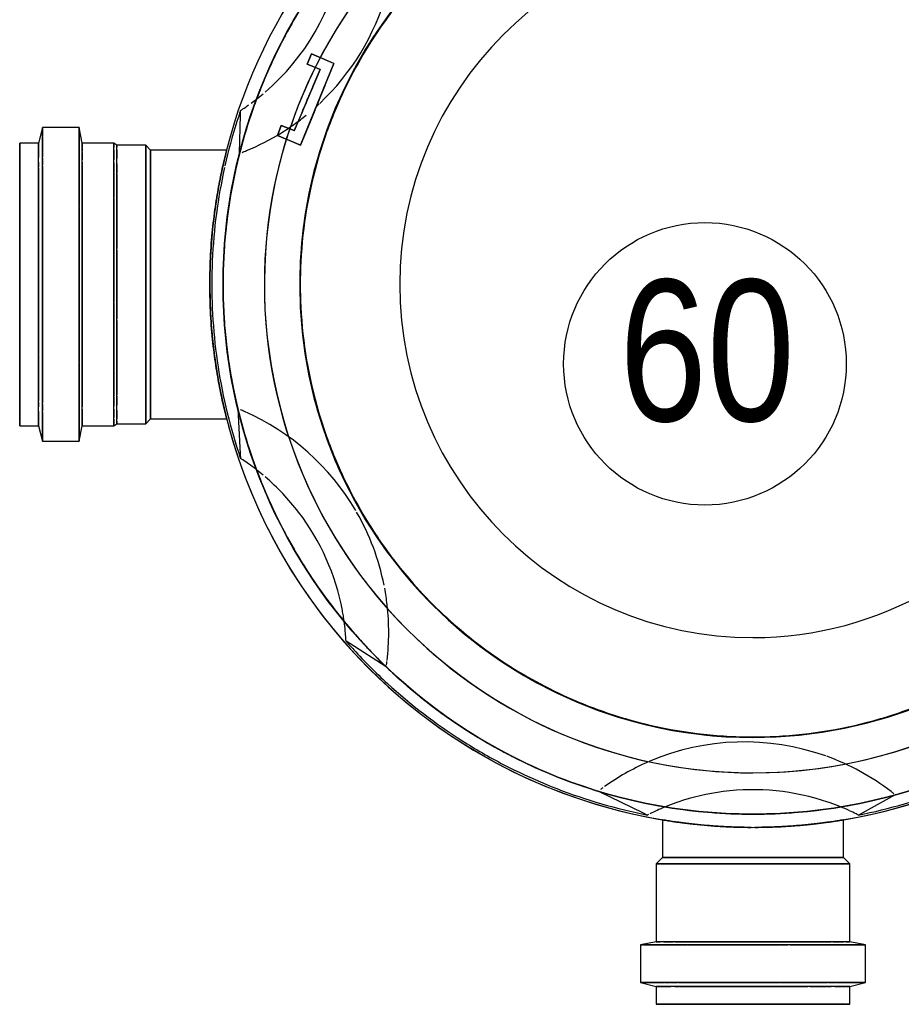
# Model space of a CAD drawing. Header units: millimetres. Extents: x -20654 to 2526, y -8238 to 977.
# Tile 126 of 219: x -10312.141 to -10311.892, y -4118.252 to -4117.973. Entities that reach past the tile are written whole.
import ezdxf

# ---------------------------------------------------------------- set-up
doc = ezdxf.new("R2010")
doc.units = ezdxf.units.MM
for name, color, linetype in [('P-PIPE-IDEN', 7, 'Continuous'), ('P-SANR-FIXT', 7, 'Continuous'), ('Simbolos_int', 8, 'Continuous')]:
    doc.layers.add(name, color=color, linetype=linetype)
doc.styles.add('Arial_6', font='arial.ttf', dxfattribs={"width": 0.8, "height": 0.03999999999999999})

# ---------------------------------------------------------------- blocks, each defined once
blk = doc.blocks.new('Caixa de Gordura - Caixas de Gordura e Inspecao - Esgoto - MEP - Tigre - Corpo - DN 100-2576065-6 PLANTA BAIXA ESGOTO')
at = {"layer": 'P-SANR-FIXT'}
for p, q in [((0.1444945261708, 0.04026577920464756), (0.1496844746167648, 0.03088820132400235)), ((0.1496844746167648, 0.03088820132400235), (0.1502511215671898, 0.02986434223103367)), ((0.1869772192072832, 0.03185871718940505), (0.1861639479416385, 0.02739379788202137)), ((0.1976536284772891, 0.03185871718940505), (0.1869772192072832, 0.03185871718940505)), ((0.1869772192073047, 0.02519043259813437), (0.1869772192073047, 0.03185871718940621)), ((0.1869772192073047, 0.03185871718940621), (0.1869772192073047, -0.03185871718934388)), ((0.1988499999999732, 0.02739379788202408), (0.1976536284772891, 0.03185871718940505)), ((0.1976536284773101, 0.02519043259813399), (0.1976536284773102, 0.03185871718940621)), ((0.1976536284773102, 0.03185871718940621), (0.1976536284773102, -0.03185871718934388)), ((0.1622959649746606, 0.02564932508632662), (0.1515964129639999, 0.02564932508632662)), ((0.1640404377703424, 0.02739379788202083), (0.1622959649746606, 0.02564932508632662)), ((0.162295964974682, 0.007926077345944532), (0.1622959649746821, 0.0256493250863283)), ((0.1622959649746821, 0.0256493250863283), (0.1622959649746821, -0.02564932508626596)), ((0.1861639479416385, 0.02739379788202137), (0.1640404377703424, 0.02739379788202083)), ((0.1640404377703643, 0.02626953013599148), (0.1640404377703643, 0.02739379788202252)), ((0.1640404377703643, 0.02739379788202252), (0.1640404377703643, -0.02739379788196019)), ((0.1640404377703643, 0.02497081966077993), (0.1640404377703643, 0.02605304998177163)), ((0.1861639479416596, 0.02626953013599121), (0.1861639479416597, 0.02739379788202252)), ((0.1861639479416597, 0.02739379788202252), (0.1861639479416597, -0.02739379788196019)), ((0.1861639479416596, 0.02257828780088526), (0.1861639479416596, 0.02558849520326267)), ((0.1869772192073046, 0.01047554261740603), (0.1869772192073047, 0.02519043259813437)), ((0.2038499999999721, 0.02739379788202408), (0.1988499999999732, 0.02739379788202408)), ((0.1988499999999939, 0.02684518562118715), (0.1988499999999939, 0.0273937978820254)), ((0.1988499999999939, 0.0273937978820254), (0.1988499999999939, -0.02739379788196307)), ((0.1988499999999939, 0.02626953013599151), (0.1988499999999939, 0.02680063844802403)), ((0.1988499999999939, 0.02522132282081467), (0.1988499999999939, 0.02609285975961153)), ((0.203849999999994, 0.0273937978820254), (0.203849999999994, 0.02626953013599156)), ((0.203849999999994, -0.02739379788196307), (0.203849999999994, 0.0273937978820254)), ((0.203849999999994, 0.02605304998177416), (0.203849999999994, 0.0230006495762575)), ((0.1640404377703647, 0.008603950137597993), (0.1640404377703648, 0.02498932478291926)), ((0.1640404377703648, 0.02498932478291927), (0.1640404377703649, 0.00860395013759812)), ((0.1640404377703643, 0.02216204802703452), (0.1640404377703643, 0.0245204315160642)), ((0.1976536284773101, 0.02336937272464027), (0.1976536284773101, 0.0250153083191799)), ((0.1976536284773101, 0.02136566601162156), (0.1976536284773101, 0.02317513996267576)), ((0.1988499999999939, 0.02320780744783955), (0.1988499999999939, 0.02504684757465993)), ((0.203849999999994, 0.008603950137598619), (0.203849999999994, 0.02498932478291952)), ((0.203849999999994, 0.02498932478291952), (0.2038499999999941, 0.008603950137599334)), ((0.1640404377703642, 0.00790351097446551), (0.1640404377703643, 0.02211005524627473)), ((0.1861639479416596, 0.008465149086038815), (0.1861639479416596, 0.02216204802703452)), ((0.1976536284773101, 0.007933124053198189), (0.1976536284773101, 0.02109347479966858)), ((0.1988499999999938, 0.02083848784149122), (0.1988499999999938, 0.02216204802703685)), ((0.1988499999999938, 0.01610167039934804), (0.1988499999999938, 0.02064607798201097)), ((0.203849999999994, 0.02216204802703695), (0.2038499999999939, 0.007903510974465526)), ((0.1988499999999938, 0.008519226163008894), (0.1988499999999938, 0.01553415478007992)), ((0.1861639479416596, 0.00790351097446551), (0.1861639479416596, 0.008465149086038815)), ((0.1869772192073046, 0.007933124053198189), (0.1869772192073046, 0.009844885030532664)), ((0.1988499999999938, 0.007903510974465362), (0.1988499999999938, 0.008465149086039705)), ((0.162295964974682, 0.007887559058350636), (0.162295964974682, 0.007926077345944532)), ((0.1622959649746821, -0.02564932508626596), (0.162295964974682, 0.007887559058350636)), ((0.1640404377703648, -0.02498932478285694), (0.1640404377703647, 0.007917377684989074)), ((0.1640404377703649, 0.007917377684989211), (0.1640404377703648, -0.02498932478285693)), ((0.1640404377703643, -0.02211005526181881), (0.1640404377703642, 0.007746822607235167)), ((0.1861639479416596, -0.02216204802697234), (0.1861639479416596, 0.00774682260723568)), ((0.1869772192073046, -0.0184882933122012), (0.1869772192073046, 0.007774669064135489)), ((0.1976536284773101, -0.02109347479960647), (0.1976536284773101, 0.007774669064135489)), ((0.1988499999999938, -0.02064607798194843), (0.1988499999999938, 0.007746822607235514)), ((0.203849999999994, -0.02499999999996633), (0.203849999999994, 0.007917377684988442)), ((0.2038499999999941, 0.0079173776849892), (0.2038499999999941, -0.007725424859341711)), ((0.2038499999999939, 0.007746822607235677), (0.203849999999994, -0.02216204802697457)), ((0.2038499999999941, -0.007725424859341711), (0.2038499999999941, -0.02022542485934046)), ((0.1869772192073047, -0.02519043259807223), (0.1869772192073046, -0.01872608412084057)), ((0.1640404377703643, -0.02605304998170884), (0.1640404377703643, -0.02216204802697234)), ((0.1976536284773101, -0.02317513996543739), (0.1976536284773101, -0.02136566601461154)), ((0.1988499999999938, -0.02216204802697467), (0.1988499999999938, -0.02083848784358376)), ((0.2038499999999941, -0.02022542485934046), (0.203849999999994, -0.02499999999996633)), ((0.1861639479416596, -0.02522132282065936), (0.1861639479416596, -0.02257828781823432)), ((0.1976536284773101, -0.02501530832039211), (0.1976536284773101, -0.02336937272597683)), ((0.1988499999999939, -0.02605304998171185), (0.1988499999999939, -0.02320780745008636)), ((0.203849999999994, -0.02300064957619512), (0.203849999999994, -0.02626953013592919)), ((0.1515964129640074, -0.0256493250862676), (0.1622959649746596, -0.0256493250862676)), ((0.1622959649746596, -0.0256493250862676), (0.1640404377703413, -0.02739379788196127)), ((0.1640404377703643, -0.02739379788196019), (0.1640404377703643, -0.02626953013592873)), ((0.1640404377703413, -0.02739379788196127), (0.1861639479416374, -0.02739379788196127)), ((0.1861639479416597, -0.02739379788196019), (0.1861639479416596, -0.02626953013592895)), ((0.1861639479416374, -0.02739379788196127), (0.1869772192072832, -0.03185871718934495)), ((0.1869772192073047, -0.03099903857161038), (0.1869772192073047, -0.02519043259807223)), ((0.1976536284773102, -0.03099903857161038), (0.1976536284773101, -0.02519043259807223)), ((0.197653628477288, -0.03185871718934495), (0.1988499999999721, -0.02739379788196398)), ((0.1988499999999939, -0.02739379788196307), (0.1988499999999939, -0.02626953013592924)), ((0.1988499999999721, -0.02739379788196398), (0.203849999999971, -0.02739379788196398)), ((0.203849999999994, -0.02626953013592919), (0.203849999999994, -0.02739379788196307)), ((0.1496596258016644, -0.03107692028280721), (0.1502511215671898, -0.02986431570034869)), ((0.1434782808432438, -0.04374907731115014), (0.1496596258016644, -0.03107692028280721)), ((0.1869772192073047, -0.03185871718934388), (0.1869772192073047, -0.03126525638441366)), ((0.1869772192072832, -0.03185871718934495), (0.197653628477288, -0.03185871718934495)), ((0.1976536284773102, -0.03185871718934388), (0.1976536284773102, -0.03122068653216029)), ((0.1082919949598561, -0.1037922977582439), (0.1016692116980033, -0.1141273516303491)), ((0.1016692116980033, -0.1141273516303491), (0.1009888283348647, -0.1151891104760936)), ((-0.06529440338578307, -0.1249705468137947), (-0.06284443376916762, -0.1191987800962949)), ((-0.06261620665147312, -0.1186611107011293), (-0.06389180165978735, -0.1216662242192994)), ((-0.06261620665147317, -0.1186611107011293), (-0.0561313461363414, -0.1212811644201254)), ((-0.03943661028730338, -0.1280262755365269), (-0.06261620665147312, -0.1186611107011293)), ((-0.06389180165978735, -0.1216662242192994), (-0.06529440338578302, -0.1249705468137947)), ((-0.06088476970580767, -0.1224814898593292), (-0.06238873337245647, -0.1262039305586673)), ((-0.06124311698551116, -0.1233684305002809), (-0.06088476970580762, -0.1224814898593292)), ((-0.05687076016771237, -0.1241853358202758), (-0.06088476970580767, -0.1224814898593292)), ((-0.06088476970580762, -0.1224814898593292), (-0.04353811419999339, -0.1298447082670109)), ((-0.05613134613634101, -0.1212811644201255), (-0.05628931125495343, -0.121217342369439)), ((-0.05628931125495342, -0.1212173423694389), (-0.05285325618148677, -0.1226055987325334)), ((-0.05566821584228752, -0.1214682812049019), (-0.05613134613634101, -0.1212811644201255)), ((-0.05566821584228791, -0.1214682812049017), (-0.04933543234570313, -0.124026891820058)), ((-0.05493148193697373, -0.1217659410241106), (-0.05566821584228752, -0.1214682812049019)), ((-0.04701747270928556, -0.124963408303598), (-0.05493148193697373, -0.1217659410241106)), ((-0.05285325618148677, -0.1226055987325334), (-0.05165339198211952, -0.1230903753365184)), ((-0.06238873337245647, -0.1262039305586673), (-0.06529440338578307, -0.1249705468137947)), ((-0.06529440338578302, -0.1249705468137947), (-0.06238873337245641, -0.1262039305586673)), ((-0.06238873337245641, -0.1262039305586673), (-0.06124311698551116, -0.1233684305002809)), ((-0.05452281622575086, -0.1251819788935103), (-0.05687076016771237, -0.1241853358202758)), ((-0.04871885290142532, -0.1276456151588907), (-0.05442713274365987, -0.1252225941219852)), ((-0.05165339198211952, -0.1230903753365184), (-0.04933543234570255, -0.1240268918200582)), ((-0.04933543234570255, -0.1240268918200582), (-0.04763856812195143, -0.1247124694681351)), ((-0.04924880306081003, -0.1240618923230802), (-0.04763856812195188, -0.1247124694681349)), ((-0.04763856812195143, -0.1247124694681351), (-0.04717543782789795, -0.1248995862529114)), ((-0.0471754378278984, -0.1248995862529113), (-0.03943661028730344, -0.1280262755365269)), ((-0.04717543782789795, -0.1248995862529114), (-0.04701747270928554, -0.124963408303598)), ((-0.04353811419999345, -0.1298447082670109), (-0.04871885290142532, -0.1276456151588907)), ((-0.03943661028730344, -0.1280262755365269), (-0.04220217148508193, -0.1345415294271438)), ((-0.04059459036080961, -0.1307543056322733), (-0.03943661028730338, -0.1280262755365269)), ((-0.04502120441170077, -0.1335154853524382), (-0.04355447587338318, -0.1298852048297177)), ((-0.04355447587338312, -0.1298852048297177), (-0.0450212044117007, -0.1335154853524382)), ((-0.04220217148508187, -0.1345415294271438), (-0.04059459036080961, -0.1307543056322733)), ((-0.04220217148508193, -0.1345415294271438), (-0.04502120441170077, -0.1335154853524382)), ((-0.0450212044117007, -0.1335154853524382), (-0.04220217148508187, -0.1345415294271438)), ((-0.04807729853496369, -0.1450808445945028), (-0.04926229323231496, -0.1450534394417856)), ((-0.03712084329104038, -0.1453342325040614), (-0.04807729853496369, -0.1450808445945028)), ((0.03518718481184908, -0.145814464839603), (0.04797548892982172, -0.14512301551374)), ((0.04797548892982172, -0.14512301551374), (0.04926229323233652, -0.1450534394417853)), ((-0.03804260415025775, -0.1489702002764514), (-0.03804260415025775, -0.1704864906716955)), ((0.03804260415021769, -0.1704864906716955), (0.03804260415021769, -0.1489702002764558)), ((-0.03804260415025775, -0.1704864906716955), (-0.03943851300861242, -0.1718823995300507)), ((-0.03943851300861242, -0.1718823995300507), (-0.03943851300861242, -0.1801016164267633)), ((-0.03943851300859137, -0.1718823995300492), (-0.038713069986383, -0.1718823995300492)), ((0.03943851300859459, -0.1718823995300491), (-0.03943851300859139, -0.1718823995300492)), ((-0.038713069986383, -0.1718823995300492), (-0.01020743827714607, -0.1718823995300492)), ((-0.03804260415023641, -0.1704864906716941), (0.0380426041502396, -0.170486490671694)), ((0.0380426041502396, -0.170486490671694), (-0.03804260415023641, -0.1704864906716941)), ((-0.03749999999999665, -0.1718823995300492), (0.03749999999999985, -0.1718823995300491)), ((0.03749999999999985, -0.1718823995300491), (-0.03749999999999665, -0.1718823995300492)), ((-0.009716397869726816, -0.1718823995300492), (0.009716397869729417, -0.1718823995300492)), ((0.01020743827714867, -0.1718823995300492), (0.03871306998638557, -0.1718823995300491)), ((0.03943851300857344, -0.1718823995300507), (0.03804260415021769, -0.1704864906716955)), ((0.03871306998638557, -0.1718823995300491), (0.03943851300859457, -0.1718823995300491)), ((0.03943851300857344, -0.1801016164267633), (0.03943851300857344, -0.1718823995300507)), ((-0.03943851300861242, -0.1801016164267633), (-0.0400000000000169, -0.1808892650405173)), ((-0.0400000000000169, -0.1808892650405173), (-0.0400000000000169, -0.1898685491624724)), ((-0.03999999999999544, -0.1808892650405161), (-0.03881264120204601, -0.1808892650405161)), ((0.03999999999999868, -0.180889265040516), (-0.03999999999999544, -0.1808892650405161)), ((-0.03943851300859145, -0.1801016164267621), (-0.03884888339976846, -0.1801016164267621)), ((0.03943851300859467, -0.180101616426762), (-0.03943851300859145, -0.1801016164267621)), ((-0.038139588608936, -0.1808892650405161), (-0.03529997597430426, -0.1808892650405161)), ((-0.03809467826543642, -0.1801016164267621), (-0.03709762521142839, -0.1801016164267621)), ((-0.03709762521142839, -0.1801016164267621), (-0.03566556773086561, -0.1801016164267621)), ((-0.03443364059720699, -0.1808892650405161), (-0.03173413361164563, -0.1808892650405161)), ((-0.03415475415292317, -0.1801016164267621), (-0.03158971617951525, -0.1801016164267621)), ((-0.03152584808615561, -0.1808892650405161), (-0.02459900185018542, -0.1808892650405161)), ((-0.03128867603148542, -0.1801016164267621), (-0.01020743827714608, -0.180101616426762)), ((-0.02435045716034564, -0.1808892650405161), (0.004873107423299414, -0.1808892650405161)), ((-0.00971639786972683, -0.180101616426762), (0.009716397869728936, -0.180101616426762)), ((0.005221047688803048, -0.1808892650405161), (0.02435045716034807, -0.180889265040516)), ((0.01020743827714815, -0.180101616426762), (0.03128867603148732, -0.180101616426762)), ((0.02459900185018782, -0.180889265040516), (0.03152584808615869, -0.180889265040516)), ((0.03158971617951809, -0.180101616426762), (0.03415475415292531, -0.180101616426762)), ((0.03173413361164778, -0.180889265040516), (0.03443364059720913, -0.180889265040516)), ((0.03529897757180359, -0.180889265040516), (0.03764228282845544, -0.180889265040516)), ((0.03566474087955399, -0.180101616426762), (0.03809467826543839, -0.180101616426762)), ((0.03813894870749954, -0.180889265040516), (0.03881264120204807, -0.180889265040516)), ((0.03871306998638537, -0.180101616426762), (0.03943851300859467, -0.180101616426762)), ((0.03881264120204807, -0.180889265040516), (0.03940197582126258, -0.180889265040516)), ((0.03940197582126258, -0.180889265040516), (0.03999999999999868, -0.180889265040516)), ((0.03999999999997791, -0.1808892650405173), (0.03943851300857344, -0.1801016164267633)), ((0.03999999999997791, -0.1898685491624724), (0.03999999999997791, -0.1808892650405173)), ((-0.0400000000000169, -0.1898685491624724), (-0.04440701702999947, -0.1906860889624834)), ((-0.04440701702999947, -0.1906860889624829), (-0.04440701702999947, -0.2011108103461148)), ((-0.04440701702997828, -0.1906860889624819), (-0.03775449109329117, -0.1906860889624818)), ((0.04440701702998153, -0.1906860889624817), (-0.04440701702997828, -0.1906860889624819)), ((-0.03999999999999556, -0.189868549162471), (-0.03881264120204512, -0.189868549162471)), ((0.03999999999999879, -0.189868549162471), (-0.03999999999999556, -0.189868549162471)), ((-0.03863703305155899, -0.189868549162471), (-0.03776422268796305, -0.189868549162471)), ((-0.03775449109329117, -0.1906860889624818), (-0.03458468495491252, -0.1906860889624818)), ((-0.03732305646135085, -0.189868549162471), (-0.0353009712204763, -0.189868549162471)), ((-0.03464101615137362, -0.189868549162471), (-0.03396452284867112, -0.189868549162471)), ((-0.03447356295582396, -0.1906860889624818), (-0.02220350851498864, -0.1906860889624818)), ((-0.03382695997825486, -0.189868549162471), (-0.01999999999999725, -0.189868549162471)), ((-0.0220140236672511, -0.1906860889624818), (0.02201402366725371, -0.1906860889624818)), ((-0.01999999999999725, -0.189868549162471), (0.00485480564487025, -0.189868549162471)), ((0.004873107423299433, -0.189868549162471), (0.03464101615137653, -0.189868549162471)), ((0.02220350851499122, -0.1906860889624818), (0.0377544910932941, -0.1906860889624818)), ((0.03529897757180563, -0.189868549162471), (0.03863703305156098, -0.189868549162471)), ((0.0377544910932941, -0.1906860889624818), (0.04440701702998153, -0.1906860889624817)), ((0.03881264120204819, -0.189868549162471), (0.03999999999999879, -0.189868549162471)), ((0.0444070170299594, -0.1906860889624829), (0.03999999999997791, -0.1898685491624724)), ((0.0444070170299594, -0.2011108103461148), (0.0444070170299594, -0.1906860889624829)), ((-0.04440701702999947, -0.2011108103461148), (-0.0400000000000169, -0.2022096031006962)), ((-0.0444070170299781, -0.2011108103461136), (-0.04204697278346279, -0.2011108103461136)), ((0.04440701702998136, -0.2011108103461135), (-0.0444070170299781, -0.2011108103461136)), ((-0.04192491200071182, -0.2011108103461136), (-0.03775449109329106, -0.2011108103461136)), ((-0.0400000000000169, -0.2022096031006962), (-0.0400000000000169, -0.2075500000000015)), ((-0.03999999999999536, -0.2022096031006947), (-0.03881264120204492, -0.2022096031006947)), ((0.03999999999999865, -0.2022096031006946), (-0.03999999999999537, -0.2022096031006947)), ((-0.03863703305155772, -0.2022096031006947), (-0.0359695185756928, -0.2022096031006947)), ((-0.03775449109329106, -0.2011108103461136), (-0.03612380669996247, -0.2011108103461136)), ((-0.03574265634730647, -0.2011108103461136), (-0.03391628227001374, -0.2011108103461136)), ((-0.03464101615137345, -0.2022096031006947), (-0.0332914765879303, -0.2022096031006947)), ((-0.03349391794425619, -0.2011108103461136), (-0.01149338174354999, -0.2011108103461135)), ((-0.03299021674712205, -0.2022096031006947), (-0.01999999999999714, -0.2022096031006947)), ((-0.01979794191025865, -0.2022096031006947), (0.01979794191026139, -0.2022096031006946)), ((-0.01145872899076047, -0.2011108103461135), (0.01145872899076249, -0.2011108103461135)), ((0.01149338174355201, -0.2011108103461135), (0.03349391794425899, -0.2011108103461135)), ((0.01999999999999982, -0.2022096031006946), (0.03299021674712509, -0.2022096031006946)), ((0.03329147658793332, -0.2022096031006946), (0.03464101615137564, -0.2022096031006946)), ((0.03391628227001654, -0.2011108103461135), (0.03574116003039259, -0.2011108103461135)), ((0.03596639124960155, -0.2022096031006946), (0.03863703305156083, -0.2022096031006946)), ((0.03612234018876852, -0.2011108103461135), (0.03775449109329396, -0.2011108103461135)), ((0.03775449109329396, -0.2011108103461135), (0.04440701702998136, -0.2011108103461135)), ((0.03881264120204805, -0.2022096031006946), (0.03999999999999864, -0.2022096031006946)), ((0.03999999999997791, -0.2022096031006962), (0.0444070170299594, -0.2011108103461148)), ((0.03999999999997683, -0.2075500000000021), (0.03999999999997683, -0.2022096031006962)), ((-0.03999999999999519, -0.2075500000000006), (-0.03881264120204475, -0.2075500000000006)), ((0.03999999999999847, -0.2075500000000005), (-0.03999999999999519, -0.2075500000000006)), ((-0.03863703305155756, -0.2075500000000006), (-0.035302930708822, -0.2075500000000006)), ((-0.03749343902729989, -0.2075500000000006), (0.03749343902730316, -0.2075500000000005)), ((-0.03247595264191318, -0.2075500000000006), (-0.03749343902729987, -0.2075500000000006)), ((-0.0346410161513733, -0.2075500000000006), (0.03464101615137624, -0.2075500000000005)), ((0.03749343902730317, -0.2075500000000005), (-0.03247595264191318, -0.2075500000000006)), ((0.03529897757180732, -0.2075500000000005), (0.03863703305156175, -0.2075500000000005)), ((0.03881264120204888, -0.2075500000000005), (0.03999999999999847, -0.2075500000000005))]:
    blk.add_line(p, q, dxfattribs=at)
at = {"layer": 'P-SANR-FIXT', "flags": 128}
for points in [[(-0.05739803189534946, -0.1239615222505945), (-0.05726427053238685, -0.124018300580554), (-0.05687076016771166, -0.124185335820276), (-0.05624037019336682, -0.1244529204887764), (-0.05540973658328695, -0.1248055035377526), (-0.05442713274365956, -0.1252225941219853), (-0.05334966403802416, -0.1256799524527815), (-0.05223994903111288, -0.1261509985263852), (-0.05116248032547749, -0.1266083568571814), (-0.05017987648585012, -0.127025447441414), (-0.04934924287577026, -0.1273780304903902), (-0.04871885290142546, -0.1276456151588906), (-0.04832534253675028, -0.1278126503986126), (-0.04819158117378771, -0.1278694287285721)], [(-0.04819158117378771, -0.1278694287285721), (-0.04832534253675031, -0.1278126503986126), (-0.0487188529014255, -0.1276456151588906), (-0.04934924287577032, -0.1273780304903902), (-0.05017987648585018, -0.127025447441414), (-0.05116248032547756, -0.1266083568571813), (-0.05223994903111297, -0.1261509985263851), (-0.05334966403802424, -0.1256799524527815), (-0.05442713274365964, -0.1252225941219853), (-0.05540973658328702, -0.1248055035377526), (-0.05624037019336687, -0.1244529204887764), (-0.05687076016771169, -0.124185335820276), (-0.05726427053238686, -0.124018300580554), (-0.05739803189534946, -0.1239615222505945)]]:
    blk.add_lwpolyline(points, dxfattribs=at)
at = {"layer": 'P-SANR-FIXT'}
for centre, radius, start, end in [((9.762007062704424e-15, 1.326534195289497e-08), 0.1537509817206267, 89.9999999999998, 269.9999999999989), ((9.762007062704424e-15, 1.326534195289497e-08), 0.1537509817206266, 90.00000000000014, 180), ((9.762007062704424e-15, 1.326534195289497e-08), 0.1537509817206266, 269.9999999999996, 89.9999999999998), ((9.762007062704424e-15, 1.326534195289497e-08), 0.1537509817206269, 15.00000000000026, 90.00000000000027), ((9.762007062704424e-15, 1.326534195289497e-08), 0.1500000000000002, 90.0000000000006, 270.0000000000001), ((9.762007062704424e-15, 1.326534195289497e-08), 0.1500000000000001, 270.0000000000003, 90.00000000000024), ((8.93365381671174e-15, 1.326534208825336e-08), 0.1383023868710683, 359.9999999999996, 179.9999999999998), ((8.93365381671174e-15, 1.326534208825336e-08), 0.1383023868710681, 72.75822785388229, 180.0000000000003), ((8.93365381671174e-15, 1.326534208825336e-08), 0.1283023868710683, 4.198332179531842e-13, 180.0000000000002), ((8.93365381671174e-15, 1.326534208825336e-08), 0.1283023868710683, 4.198332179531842e-13, 180.0000000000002), ((8.93365381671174e-15, 1.326534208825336e-08), 0.1383023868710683, 3.829777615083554e-13, 49.09090909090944), ((0, 0), 0.09999999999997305, 359.9999999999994, 179.9999999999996), ((0, 0), 0.1281315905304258, 16.35793584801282, 22.95141104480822), ((9.762007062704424e-15, 1.326534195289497e-08), 0.15, 13.52469123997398, 18.62679232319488), ((1.028545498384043e-14, 1.326534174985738e-08), 0.1531903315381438, 12.47021011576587, 17.52435774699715), ((0.197886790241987, -0.002393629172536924), 0.0683414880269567, 142.6159377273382, 160.1030148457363), ((0.197886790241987, -0.002393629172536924), 0.06834148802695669, 141.7661109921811, 142.6159377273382), ((8.93365381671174e-15, 1.326534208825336e-08), 0.1499999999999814, 15.7068104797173, 16.13985257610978), ((8.93365381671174e-15, 1.326534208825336e-08), 0.1499999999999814, 15.7068104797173, 16.13985257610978), ((8.93365381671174e-15, 1.326534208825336e-08), 0.1499999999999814, 3.82977761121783e-13, 15.7068104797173), ((8.93365381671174e-15, 1.326534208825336e-08), 0.1499999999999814, 3.82977761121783e-13, 15.7068104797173), ((9.762007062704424e-15, 1.326534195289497e-08), 0.1537509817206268, 0.1852403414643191, 15.00000000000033), ((0, 0), 0.1281315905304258, 2.889962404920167, 16.35793584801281), ((9.762007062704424e-15, 1.326534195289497e-08), 0.15, 12.48159965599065, 13.52469123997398), ((9.762007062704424e-15, 1.326534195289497e-08), 0.15, 9.517868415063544, 12.48159965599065), ((1.028545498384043e-14, 1.326534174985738e-08), 0.1531903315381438, 11.24175463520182, 12.47021011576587), ((0.2088242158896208, 1.326534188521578e-08), 0.06574713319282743, 153.6642066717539, 155.4104915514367), ((0.2088242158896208, 1.326534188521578e-08), 0.06574713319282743, 152.9845895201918, 153.6642066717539), ((0.2088242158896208, 1.326534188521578e-08), 0.06574713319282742, 155.5368719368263, 157.8363935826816), ((0.2088242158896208, 1.326534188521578e-08), 0.06574713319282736, 157.8363935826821, 160.5806600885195), ((9.762007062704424e-15, 1.326534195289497e-08), 0.15, 0.01481935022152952, 9.517868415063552), ((0.197886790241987, -0.002393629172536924), 0.06834148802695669, 160.3413950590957, 203.2248533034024), ((0.2088242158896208, 1.326534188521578e-08), 0.0657471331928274, 161.1660597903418, 187.3878688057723), ((0.2088242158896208, 1.326534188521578e-08), 0.06574713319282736, 160.5806600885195, 161.1660597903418), ((0, 0), 0.1281315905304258, 1.851277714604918e-13, 2.889962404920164), ((9.762007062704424e-15, 1.326534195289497e-08), 0.1537509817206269, 179.9999999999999, 269.9999999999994), ((8.93365381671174e-15, 1.326534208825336e-08), 0.1383023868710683, 179.9999999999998, 359.9999999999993), ((8.93365381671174e-15, 1.326534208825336e-08), 0.1383023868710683, 179.9999999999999, 242.2728714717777), ((8.93365381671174e-15, 1.326534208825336e-08), 0.1283023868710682, 180.0000000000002, 1.526666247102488e-13), ((8.93365381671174e-15, 1.326534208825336e-08), 0.1283023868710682, 179.9999999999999, 305.9999999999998), ((0, 0), 0.09999999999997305, 179.9999999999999, 359.9999999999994), ((8.93365381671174e-15, 1.326534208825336e-08), 0.1383023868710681, 252.7582278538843, 1.081388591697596e-13), ((8.93365381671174e-15, 1.326534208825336e-08), 0.1283023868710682, 305.9999999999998, 1.590277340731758e-13), ((0, 0), 0.1281315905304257, 357.1101086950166, 2.226388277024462e-13), ((8.93365381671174e-15, 1.326534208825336e-08), 0.1499999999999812, 344.2931895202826, 1.081388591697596e-13), ((8.93365381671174e-15, 1.326534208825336e-08), 0.1499999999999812, 344.2931895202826, 1.081388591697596e-13), ((9.762007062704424e-15, 1.326534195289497e-08), 0.15, 350.482131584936, 359.9999999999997), ((9.762007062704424e-15, 1.326534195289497e-08), 0.1537509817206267, 314.9999999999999, 359.8147006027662), ((0, 0), 0.1281315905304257, 343.6420561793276, 357.1101086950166), ((0.2088242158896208, 1.326534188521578e-08), 0.06574713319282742, 187.3878688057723, 198.8348727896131), ((0.2088242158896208, 1.326534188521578e-08), 0.0657471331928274, 198.8348727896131, 199.4200969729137), ((0.2088242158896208, 1.326534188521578e-08), 0.06574713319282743, 199.4200969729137, 202.1636064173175), ((9.762007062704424e-15, 1.326534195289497e-08), 0.1500000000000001, 347.5184003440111, 350.482131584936), ((0.2088242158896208, 1.326534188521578e-08), 0.06574713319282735, 202.3849939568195, 206.3357933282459), ((0.197886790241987, -0.002393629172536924), 0.06834148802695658, 203.7760690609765, 215.4145314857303), ((1.028545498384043e-14, 1.326534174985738e-08), 0.1531903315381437, 347.5286609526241, 348.7582453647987), ((0.2088242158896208, 1.326534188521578e-08), 0.06574713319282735, 206.7634086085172, 207.0154104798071), ((9.762007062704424e-15, 1.326534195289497e-08), 0.15, 346.4753087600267, 347.5184003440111), ((1.028545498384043e-14, 1.326534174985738e-08), 0.1531903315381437, 342.4737069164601, 347.5286609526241), ((0, 0), 0.1281315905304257, 337.048657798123, 343.6420561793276), ((9.762007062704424e-15, 1.326534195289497e-08), 0.1500000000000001, 341.3732076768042, 346.4753087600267), ((8.93365381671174e-15, 1.326534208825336e-08), 0.1499999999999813, 339.0853216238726, 344.2931895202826), ((8.93365381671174e-15, 1.326534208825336e-08), 0.1499999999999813, 339.0853216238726, 344.2931895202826), ((1.028545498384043e-14, 1.326534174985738e-08), 0.1499999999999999, 339.8717211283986, 343.0425998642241), ((0.197886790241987, -0.002393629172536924), 0.06834148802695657, 215.9612397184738, 216.6006993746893), ((1.028545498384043e-14, 1.326534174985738e-08), 0.1531903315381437, 332.5253841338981, 342.4737069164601), ((0, 0), 0.1281315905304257, 326.9652935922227, 337.048657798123), ((9.762007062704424e-15, 1.326534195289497e-08), 0.1500000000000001, 333.2600706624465, 340.8102398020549), ((9.762007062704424e-15, 1.326534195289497e-08), 0.1500000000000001, 340.8102398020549, 341.3732076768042), ((1.028545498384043e-14, 1.326534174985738e-08), 0.1499999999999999, 333.3082200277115, 339.8717211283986), ((8.93365381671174e-15, 1.326534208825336e-08), 0.1499999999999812, 328.5774838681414, 339.0853216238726), ((8.93365381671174e-15, 1.326534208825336e-08), 0.1499999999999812, 328.5774838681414, 339.0853216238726), ((9.762007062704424e-15, 1.326534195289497e-08), 0.1500000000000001, 330.8510520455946, 333.0934305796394), ((1.028545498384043e-14, 1.326534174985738e-08), 0.1499999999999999, 332.0765016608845, 333.2844854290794), ((0, 0), 0.1281315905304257, 319.8402498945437, 326.9652935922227), ((1.028545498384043e-14, 1.326534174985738e-08), 0.1531903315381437, 327.4710610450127, 332.5253841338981), ((1.028545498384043e-14, 1.326534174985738e-08), 0.1499999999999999, 329.8269755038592, 332.0765016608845), ((9.762007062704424e-15, 1.326534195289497e-08), 0.1500000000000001, 326.9065694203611, 330.8510520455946), ((1.028545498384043e-14, 1.326534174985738e-08), 0.1499999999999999, 328.3020159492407, 329.6290163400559), ((8.93365381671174e-15, 1.326534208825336e-08), 0.1499999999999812, 322.353886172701, 328.5774838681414), ((8.93365381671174e-15, 1.326534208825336e-08), 0.1499999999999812, 322.353886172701, 328.5774838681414), ((1.028545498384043e-14, 1.326534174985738e-08), 0.1499999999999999, 326.333839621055, 328.3020159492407), ((0, 0), 0.1281315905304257, 310.1597501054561, 319.8402498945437), ((1.028545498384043e-14, 1.326534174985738e-08), 0.1531903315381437, 317.5243577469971, 327.4710610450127), ((1.028545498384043e-14, 1.326534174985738e-08), 0.1499999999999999, 323.8811494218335, 326.333839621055), ((9.762007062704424e-15, 1.326534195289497e-08), 0.1500000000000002, 325.491754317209, 326.9065694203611), ((9.762007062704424e-15, 1.326534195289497e-08), 0.1500000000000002, 318.6267923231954, 325.491754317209), ((1.028545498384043e-14, 1.326534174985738e-08), 0.1499999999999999, 319.7695079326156, 323.8811494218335), ((8.93365381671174e-15, 1.326534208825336e-08), 0.1499999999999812, 312.8506729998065, 322.353886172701), ((8.93365381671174e-15, 1.326534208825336e-08), 0.1499999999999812, 312.8506729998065, 322.353886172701), ((1.028545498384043e-14, 1.326534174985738e-08), 0.1499999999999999, 316.2154328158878, 319.7695079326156), ((0, 0), 0.1281315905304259, 229.8402498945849, 236.9652793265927), ((0, 0), 0.1281315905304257, 303.0347206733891, 310.1597501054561), ((9.762007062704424e-15, 1.326534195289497e-08), 0.1500000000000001, 314.0102981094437, 318.6267923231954), ((0.09854445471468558, -0.1714350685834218), 0.0683414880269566, 83.3218416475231, 96.49254497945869), ((-0.1010644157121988, -0.1694543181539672), 0.06834148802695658, 43.24469046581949, 74.23876005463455), ((0.09854445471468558, -0.1714350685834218), 0.06834148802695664, 101.2689064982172, 119.8911859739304), ((0.09854445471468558, -0.1714350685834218), 0.06834148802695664, 96.6072331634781, 100.5435172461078), ((1.028545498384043e-14, 1.326534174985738e-08), 0.1531903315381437, 312.4702101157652, 317.5243577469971), ((0.09854445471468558, -0.1714350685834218), 0.06834148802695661, 82.21274045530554, 83.06595237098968), ((0, 0), 0.1281315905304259, 236.9652793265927, 247.048690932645), ((9.762007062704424e-15, 1.326534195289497e-08), 0.1537509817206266, 270, 315.0000000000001), ((0, 0), 0.1281315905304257, 292.9513090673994, 303.0347206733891), ((9.762007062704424e-15, 1.326534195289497e-08), 0.1500000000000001, 312.4815996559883, 314.0102981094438), ((8.93365381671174e-15, 1.326534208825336e-08), 0.1499999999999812, 306.2204961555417, 312.8506729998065), ((9.762007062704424e-15, 1.326534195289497e-08), 0.1500000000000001, 310.2895245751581, 312.4815996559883), ((8.93365381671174e-15, 1.326534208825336e-08), 0.1499999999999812, 310.9090909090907, 312.8506729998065), ((0.09854445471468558, -0.1714350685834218), 0.06834148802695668, 120.308945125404, 156.2886654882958), ((8.93365381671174e-15, 1.326534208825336e-08), 0.1499999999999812, 306.2204961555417, 310.9090909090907), ((1.028545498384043e-14, 1.326534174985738e-08), 0.1531903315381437, 311.2417546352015, 312.4702101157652), ((-0.1044121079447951, -0.180847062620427), 0.0657471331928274, 40.58066008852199, 79.42009697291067), ((0.1044121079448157, -0.1808470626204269), 0.06574713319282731, 100.5806600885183, 127.3878688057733), ((9.762007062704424e-15, 1.326534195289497e-08), 0.1500000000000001, 300.008765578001, 309.5178684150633), ((0.1044121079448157, -0.1808470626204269), 0.06574713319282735, 99.21530244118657, 100.5806600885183), ((0.1044121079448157, -0.1808470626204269), 0.06574713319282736, 97.83639358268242, 99.21530244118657), ((9.762007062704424e-15, 1.326534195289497e-08), 0.1500000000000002, 309.5178684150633, 310.2895245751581), ((0.1044121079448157, -0.1808470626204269), 0.06574713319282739, 95.53687193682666, 97.83639358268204), ((0.1044121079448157, -0.1808470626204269), 0.06574713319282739, 93.66420667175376, 95.41049155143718), ((0.1044121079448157, -0.1808470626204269), 0.0657471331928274, 92.98458952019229, 93.66420667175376), ((0, 0), 0.1281315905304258, 247.048690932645, 253.6420349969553), ((0, 0), 0.1281315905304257, 286.3579650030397, 292.9513090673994), ((8.93365381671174e-15, 1.326534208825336e-08), 0.1499999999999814, 233.7795038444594, 242.8907422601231), ((8.93365381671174e-15, 1.326534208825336e-08), 0.1499999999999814, 233.7795038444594, 242.8907422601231), ((8.93365381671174e-15, 1.326534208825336e-08), 0.1383023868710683, 242.2728714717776, 243.3014039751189), ((8.93365381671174e-15, 1.326534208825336e-08), 0.1499999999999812, 297.1092577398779, 306.2204961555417), ((8.93365381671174e-15, 1.326534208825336e-08), 0.1499999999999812, 297.1092577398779, 306.2204961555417), ((8.93365381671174e-15, 1.326534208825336e-08), 0.1383023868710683, 243.5816715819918, 251.4829767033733), ((-0.1010644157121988, -0.1694543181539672), 0.06834148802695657, 42.15043607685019, 43.11288847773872), ((0, 0), 0.1281315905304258, 253.6420349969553, 267.1102975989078), ((0, 0), 0.1281315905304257, 272.8897024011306, 286.3579650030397), ((-0.1010644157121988, -0.1694543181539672), 0.06834148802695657, 37.22814977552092, 38.99826516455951), ((-0.1010644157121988, -0.1694543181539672), 0.06834148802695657, 33.17906708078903, 37.22814977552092), ((0, 0), 0.1281315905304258, 267.1102975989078, 272.8897024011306), ((9.762007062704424e-15, 1.326534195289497e-08), 0.1499999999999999, 240.0186377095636, 243.9867642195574), ((0.1044121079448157, -0.1808470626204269), 0.06574713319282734, 127.3878688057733, 139.4200969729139), ((9.762007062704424e-15, 1.326534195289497e-08), 0.1500000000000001, 296.0191318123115, 299.9999999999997), ((8.93365381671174e-15, 1.326534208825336e-08), 0.1499999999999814, 242.8907422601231, 249.7130321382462), ((8.93365381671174e-15, 1.326534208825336e-08), 0.1499999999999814, 242.8907422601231, 245.4545454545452), ((8.93365381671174e-15, 1.326534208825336e-08), 0.1383023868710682, 251.4829767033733, 252.7582278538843), ((-0.1010644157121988, -0.1694543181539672), 0.06834148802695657, 31.74837839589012, 33.17906708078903), ((-0.1010644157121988, -0.1694543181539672), 0.06834148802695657, 22.42460430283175, 31.74837839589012), ((8.93365381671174e-15, 1.326534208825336e-08), 0.1499999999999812, 290.2869678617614, 297.1092577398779), ((8.93365381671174e-15, 1.326534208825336e-08), 0.1499999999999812, 290.2869678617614, 297.1092577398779), ((9.762007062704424e-15, 1.326534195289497e-08), 0.1499999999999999, 243.9867642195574, 246.7031503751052), ((8.93365381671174e-15, 1.326534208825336e-08), 0.1499999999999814, 245.4545454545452, 249.7130321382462), ((9.762007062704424e-15, 1.326534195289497e-08), 0.1500000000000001, 293.3094444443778, 296.0191318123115), ((9.762007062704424e-15, 1.326534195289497e-08), 0.1499999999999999, 246.7031503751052, 249.5178684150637), ((-0.1044121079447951, -0.180847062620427), 0.06574713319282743, 37.83639358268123, 39.92934615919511), ((9.762007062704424e-15, 1.326534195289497e-08), 0.1500000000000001, 290.482131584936, 293.3094444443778), ((0.1044121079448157, -0.1808470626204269), 0.06574713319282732, 140.0712961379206, 142.1636064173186), ((9.762007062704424e-15, 1.326534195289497e-08), 0.1499999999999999, 249.5178684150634, 253.181362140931), ((-0.1044121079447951, -0.180847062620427), 0.06574713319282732, 36.14505849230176, 37.83639358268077), ((8.93365381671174e-15, 1.326534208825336e-08), 0.1499999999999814, 249.7130321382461, 258.6525399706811), ((8.93365381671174e-15, 1.326534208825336e-08), 0.1499999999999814, 249.7130321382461, 258.6525399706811), ((8.93365381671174e-15, 1.326534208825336e-08), 0.1499999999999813, 281.3474600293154, 290.2869678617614), ((8.93365381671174e-15, 1.326534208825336e-08), 0.1499999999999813, 281.3474600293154, 290.2869678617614), ((9.762007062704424e-15, 1.326534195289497e-08), 0.1500000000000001, 286.8186378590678, 290.4821315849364), ((0.1044121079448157, -0.1808470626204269), 0.06574713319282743, 142.3849939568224, 144.589508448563), ((-0.1044121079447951, -0.180847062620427), 0.06574713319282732, 33.66420667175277, 35.41049155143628), ((-0.1044121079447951, -0.180847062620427), 0.06574713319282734, 32.98458952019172, 33.66420667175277), ((9.762007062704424e-15, 1.326534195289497e-08), 0.1499999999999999, 253.181362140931, 256.6504209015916), ((-0.1010644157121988, -0.1694543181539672), 0.06834148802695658, 21.3589604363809, 22.42460430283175), ((9.762007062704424e-15, 1.326534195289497e-08), 0.15, 283.3495790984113, 286.8186378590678), ((0.09854445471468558, -0.1714350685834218), 0.06834148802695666, 156.2886654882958, 157.3351931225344), ((0.1044121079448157, -0.1808470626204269), 0.06574713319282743, 146.3357933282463, 147.0154104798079), ((0.1044121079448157, -0.1808470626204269), 0.06574713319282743, 144.589508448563, 146.3357933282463), ((1.028545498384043e-14, 1.326534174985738e-08), 0.1531903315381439, 251.2417546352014, 252.4702101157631), ((1.028545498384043e-14, 1.326534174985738e-08), 0.1531903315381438, 252.4702101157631, 257.3328586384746), ((1.028545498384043e-14, 1.326534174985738e-08), 0.1500000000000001, 255.8932775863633, 257.0545058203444), ((9.762007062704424e-15, 1.326534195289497e-08), 0.1499999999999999, 256.6504209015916, 261.0756099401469), ((1.028545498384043e-14, 1.326534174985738e-08), 0.15, 257.250468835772, 259.1739073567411), ((8.93365381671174e-15, 1.326534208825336e-08), 0.1499999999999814, 258.6525399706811, 265.555153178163), ((8.93365381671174e-15, 1.326534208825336e-08), 0.1499999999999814, 258.6525399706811, 265.555153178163), ((1.028545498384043e-14, 1.326534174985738e-08), 0.15, 259.1739073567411, 265.0620796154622), ((8.93365381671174e-15, 1.326534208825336e-08), 0.1499999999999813, 274.4448468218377, 281.3474600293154), ((8.93365381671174e-15, 1.326534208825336e-08), 0.1499999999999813, 274.4448468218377, 281.3474600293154), ((1.028545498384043e-14, 1.326534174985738e-08), 0.15, 274.700187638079, 280.3712116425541), ((9.762007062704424e-15, 1.326534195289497e-08), 0.15, 278.9243900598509, 280.2410657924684), ((9.762007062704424e-15, 1.326534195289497e-08), 0.15, 280.2410657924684, 283.3495790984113), ((1.028545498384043e-14, 1.326534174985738e-08), 0.15, 280.5249985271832, 282.2480603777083), ((1.028545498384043e-14, 1.326534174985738e-08), 0.1499999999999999, 282.2480603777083, 283.5669391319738), ((1.028545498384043e-14, 1.326534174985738e-08), 0.1531903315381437, 282.4737069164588, 287.5286609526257), ((1.028545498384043e-14, 1.326534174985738e-08), 0.1531903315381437, 287.5286609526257, 288.7582453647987), ((1.028545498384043e-14, 1.326534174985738e-08), 0.1531903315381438, 257.5243577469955, 267.4710610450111), ((9.762007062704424e-15, 1.326534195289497e-08), 0.15, 261.0756099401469, 263.4570603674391), ((9.762007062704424e-15, 1.326534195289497e-08), 0.15, 263.4570603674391, 269.9999999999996), ((1.028545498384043e-14, 1.326534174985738e-08), 0.15, 265.0620796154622, 268.7783356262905), ((8.93365381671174e-15, 1.326534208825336e-08), 0.1499999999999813, 265.555153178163, 274.4448468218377), ((8.93365381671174e-15, 1.326534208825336e-08), 0.1499999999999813, 265.555153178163, 274.4448468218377), ((1.028545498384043e-14, 1.326534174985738e-08), 0.15, 268.7783356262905, 269.6194768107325), ((9.762007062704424e-15, 1.326534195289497e-08), 0.1499999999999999, 270.0000000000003, 276.5429396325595), ((1.028545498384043e-14, 1.326534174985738e-08), 0.15, 270.0034779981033, 272.8449984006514), ((1.028545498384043e-14, 1.326534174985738e-08), 0.1531903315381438, 272.5253841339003, 282.4737069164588), ((1.028545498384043e-14, 1.326534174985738e-08), 0.15, 272.8449984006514, 274.700187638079), ((9.762007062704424e-15, 1.326534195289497e-08), 0.15, 276.5429396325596, 278.9243900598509), ((1.028545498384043e-14, 1.326534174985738e-08), 0.1531903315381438, 267.4710610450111, 272.5253841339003)]:
    blk.add_arc(centre, radius, start, end, dxfattribs=at)
for points, knots in [([(0.1537515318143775, 0.0004934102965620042), (0.1537471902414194, 0.001821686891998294), (0.1537009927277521, 0.004639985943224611), (0.1535106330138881, 0.008826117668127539), (0.1532706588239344, 0.01222259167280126), (0.1530537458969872, 0.01473737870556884), (0.1528640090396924, 0.01650972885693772), (0.1526693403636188, 0.01815686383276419), (0.1524898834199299, 0.01966799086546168), (0.1523169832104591, 0.02103146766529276), (0.1520785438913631, 0.02263682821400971), (0.1517307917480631, 0.02485623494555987), (0.1516167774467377, 0.02564932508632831), (0.1515964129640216, 0.02564932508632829)], [0.5061620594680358, 0.5061620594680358, 0.5061620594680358, 0.5061620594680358, 0.5555555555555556, 0.6111111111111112, 0.6666666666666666, 0.6944444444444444, 0.7222222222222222, 0.75, 0.7777777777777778, 0.8055555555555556, 0.8333333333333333, 0.8888888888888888, 1, 1, 1, 1]), ([(0.1515964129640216, 0.0256493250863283), (0.1516167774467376, 0.02564932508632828), (0.1517307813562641, 0.02485623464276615), (0.1520785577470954, 0.02263682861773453), (0.1523169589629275, 0.02103146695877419), (0.1524899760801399, 0.01966799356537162), (0.1526689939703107, 0.01815685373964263), (0.1529307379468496, 0.01596073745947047), (0.1532261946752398, 0.01290198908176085), (0.153509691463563, 0.008826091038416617), (0.1537011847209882, 0.004639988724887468), (0.1537472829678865, 0.001821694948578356), (0.153751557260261, 0.0004934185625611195)], [0, 0, 0, 0, 0.1111111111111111, 0.1666666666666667, 0.1944444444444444, 0.2222222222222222, 0.25, 0.2777777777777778, 0.3333333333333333, 0.3888888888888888, 0.4444444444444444, 0.4938379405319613, 0.4938379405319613, 0.4938379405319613, 0.4938379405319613]), ([(0.1537515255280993, -0.0004945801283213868), (0.1537471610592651, -0.001824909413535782), (0.1537008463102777, -0.00464462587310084), (0.1535104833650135, -0.00882967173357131), (0.1532705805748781, -0.01222371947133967), (0.1530534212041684, -0.01474055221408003), (0.152863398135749, -0.01651532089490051), (0.1526684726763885, -0.01816428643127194), (0.1524888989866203, -0.01967563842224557), (0.1523161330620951, -0.02103735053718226), (0.152078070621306, -0.022639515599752), (0.1517309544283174, -0.02485529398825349), (0.1516168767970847, -0.02564932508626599), (0.1515964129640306, -0.02564932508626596)], [0.5060833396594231, 0.5060833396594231, 0.5060833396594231, 0.5060833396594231, 0.5555555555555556, 0.6111111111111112, 0.6666666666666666, 0.6944444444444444, 0.7222222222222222, 0.75, 0.7777777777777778, 0.8055555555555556, 0.8333333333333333, 0.8888888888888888, 1, 1, 1, 1]), ([(0.1515964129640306, -0.02564932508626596), (0.1516168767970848, -0.02564932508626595), (0.1517309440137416, -0.02485529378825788), (0.1520780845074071, -0.02263951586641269), (0.1523161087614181, -0.0210373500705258), (0.152488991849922, -0.0196756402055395), (0.1526681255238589, -0.01816427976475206), (0.1529302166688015, -0.01596570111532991), (0.1532261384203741, -0.01290259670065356), (0.1535095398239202, -0.008829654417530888), (0.1537010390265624, -0.004644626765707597), (0.1537472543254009, -0.001824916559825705), (0.1537515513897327, -0.0004945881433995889)], [0, 0, 0, 0, 0.1111111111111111, 0.1666666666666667, 0.1944444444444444, 0.2222222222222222, 0.25, 0.2777777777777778, 0.3333333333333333, 0.3888888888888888, 0.4444444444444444, 0.4939166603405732, 0.4939166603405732, 0.4939166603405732, 0.4939166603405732]), ([(-0.03804260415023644, -0.1489702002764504), (-0.03804260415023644, -0.1489790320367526), (-0.03739462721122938, -0.1491339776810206), (-0.03501712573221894, -0.1497199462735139), (-0.03225952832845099, -0.1503357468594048), (-0.02979048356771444, -0.1508451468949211), (-0.02695206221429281, -0.1513802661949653), (-0.02377770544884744, -0.1519141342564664), (-0.0203027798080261, -0.1524175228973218), (-0.01781471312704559, -0.1527204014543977), (-0.01653447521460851, -0.1528593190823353)], [0, 0, 0, 0, 0.1428571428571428, 0.2857142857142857, 0.3571428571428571, 0.4285714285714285, 0.5, 0.5714285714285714, 0.6428571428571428, 0.7142857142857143, 0.7142857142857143, 0.7142857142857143, 0.7142857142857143]), ([(9.158344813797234e-15, -0.1537509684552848), (-0.002856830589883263, -0.1537432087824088), (-0.00856341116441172, -0.1535926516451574), (-0.01532664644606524, -0.1530232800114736), (-0.02030277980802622, -0.1524175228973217), (-0.02377770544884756, -0.1519141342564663), (-0.02695206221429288, -0.1513802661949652), (-0.02979048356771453, -0.1508451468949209), (-0.03225952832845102, -0.1503357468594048), (-0.03501712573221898, -0.149719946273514), (-0.03739462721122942, -0.1491339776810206), (-0.03804260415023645, -0.1489790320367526), (-0.03804260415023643, -0.1489702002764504)], [0, 0, 0, 0, 0.1428571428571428, 0.2857142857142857, 0.3571428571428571, 0.4285714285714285, 0.5, 0.5714285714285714, 0.6428571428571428, 0.7142857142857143, 0.8571428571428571, 1, 1, 1, 1]), ([(0.03804260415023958, -0.1489702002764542), (0.03804260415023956, -0.1489790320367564), (0.03739462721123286, -0.1491339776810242), (0.0350171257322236, -0.149719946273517), (0.03225952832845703, -0.1503357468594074), (0.02979048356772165, -0.1508451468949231), (0.02695206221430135, -0.1513802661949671), (0.02377770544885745, -0.1519141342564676), (0.02030277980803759, -0.1524175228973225), (0.01532664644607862, -0.153023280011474), (0.008563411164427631, -0.1535926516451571), (0.002856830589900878, -0.1537432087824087), (9.157934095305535e-15, -0.1537509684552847)], [0, 0, 0, 0, 0.1428571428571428, 0.2857142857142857, 0.3571428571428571, 0.4285714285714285, 0.5, 0.5714285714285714, 0.6428571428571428, 0.7142857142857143, 0.8571428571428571, 1, 1, 1, 1]), ([(0.008489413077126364, -0.1535164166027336), (0.01126870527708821, -0.1533649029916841), (0.01532664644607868, -0.1530232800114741), (0.02030277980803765, -0.1524175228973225), (0.02377770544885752, -0.1519141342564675), (0.02695206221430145, -0.1513802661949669), (0.02979048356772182, -0.150845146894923), (0.03225952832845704, -0.1503357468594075), (0.03501712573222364, -0.1497199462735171), (0.03739462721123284, -0.1491339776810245), (0.03804260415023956, -0.1489790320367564), (0.03804260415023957, -0.1489702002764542)], [0.1428571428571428, 0.1428571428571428, 0.1428571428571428, 0.1428571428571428, 0.2857142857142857, 0.3571428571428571, 0.4285714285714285, 0.5, 0.5714285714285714, 0.6428571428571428, 0.7142857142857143, 0.8571428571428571, 1, 1, 1, 1])]:
    blk.add_open_spline(points, degree=3, knots=knots, dxfattribs=at)
for points in [[(-0.01653447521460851, -0.1528593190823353), (-0.01397399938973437, -0.1531371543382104), (-0.008563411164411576, -0.1535926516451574), (-0.002856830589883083, -0.1537432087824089), (9.395079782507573e-15, -0.1537509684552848)], [(9.394869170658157e-15, -0.1537509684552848), (0.002856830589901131, -0.1537432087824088), (0.005710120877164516, -0.1536679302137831), (0.008489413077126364, -0.1535164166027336)]]:
    blk.add_open_spline(points, degree=3, dxfattribs=at)
blk = doc.blocks.new('Identificador_Conexao - Identificador-1334731-8 DETALHE SANITÁRIO B')
at = {"layer": 'P-PIPE-IDEN'}
blk.add_circle((-1.1021676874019e-20, -1.261331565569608e-21), 0.002000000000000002, dxfattribs=at)

msp = doc.modelspace()

# ---------------------------------------------------------------- linework, layer by layer
at = {"layer": 'Simbolos_int'}
msp.add_circle((-10311.93359586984, -4118.048026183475), 0.15, dxfattribs=at)

# ---------------------------------------------------------------- block references
at = {"layer": 'P-PIPE-IDEN', "xscale": 19.99999999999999, "yscale": 19.99999999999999, "zscale": 19.99999999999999}
msp.add_blockref('Identificador_Conexao - Identificador-1334731-8 DETALHE SANITÁRIO B', (-10311.94719204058, -4118.070502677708), dxfattribs=at)
at = {"layer": 'P-SANR-FIXT', "rotation": 270.0000000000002}
msp.add_blockref('Caixa de Gordura - Caixas de Gordura e Inspecao - Esgoto - MEP - Tigre - Corpo - DN 100-2576065-6 PLANTA BAIXA ESGOTO', (-10311.93359586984, -4118.048026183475), dxfattribs=at)

# ---------------------------------------------------------------- texts
at = {"layer": 'P-PIPE-IDEN', "insert": (-10311.97147155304, -4118.046698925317), "char_height": 0.03999999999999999, "width": 0.06156959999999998, "attachment_point": 1, "style": 'Arial_6'}
msp.add_mtext('60', dxfattribs=at)

doc.saveas('drawing.dxf')
